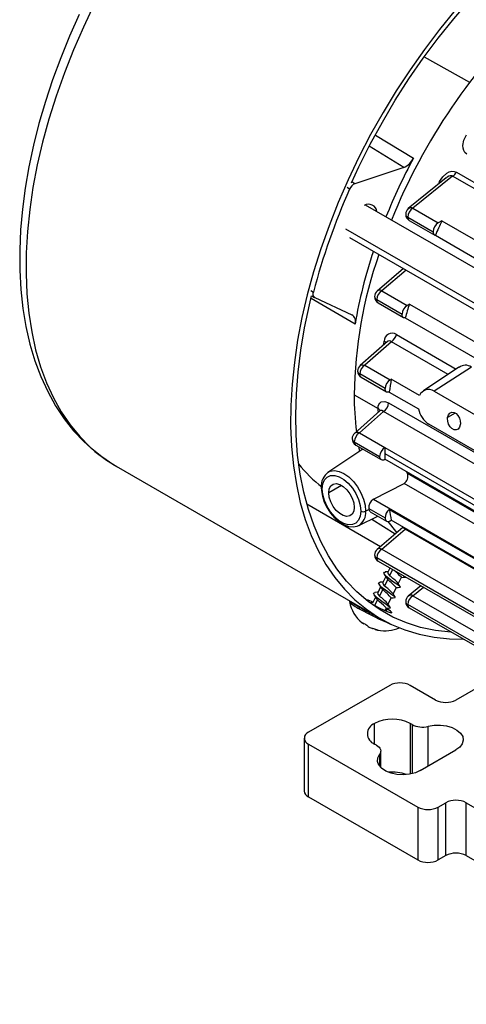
# Model space of a CAD drawing. Header units: inches. Extents: x 0 to 33, y 0 to 25.5.
# Tile 14 of 18: x 21.7 to 24.1, y 16.2 to 21.6. Entities that reach past the tile are written whole.
import ezdxf

# ---------------------------------------------------------------- set-up
doc = ezdxf.new("R2010")
doc.units = ezdxf.units.IN
doc.header["$LTSCALE"] = 3
doc.header["$MEASUREMENT"] = 0

msp = doc.modelspace()

# ---------------------------------------------------------------- linework, layer by layer
for p, q in [((23.88, 21.3814), (24.1276, 21.2414)), ((23.6133, 20.9526), (23.8203, 20.8257)), ((23.7672, 20.775), (23.578, 20.8913)), ((23.7672, 20.775), (23.5001, 20.6863)), ((24.0004, 20.718), (23.7924, 20.5501)), ((24.0351, 20.7277), (23.8174, 20.5518)), ((26.627, 19.2314), (24.0351, 20.7277)), ((24.0553, 20.7494), (26.6473, 19.2531)), ((23.4713, 20.6565), (23.4579, 20.6647)), ((23.5001, 20.6863), (23.4831, 20.6967)), ((23.9587, 20.6843), (23.9639, 20.6986)), ((26.1587, 19.0677), (23.5574, 20.5695)), ((23.8174, 20.5518), (23.9563, 20.4716)), ((23.7896, 20.5036), (23.9285, 20.4234)), ((26.0399, 18.9423), (23.4509, 20.4369)), ((23.7978, 20.4855), (23.9367, 20.4053)), ((23.9766, 20.4833), (23.9563, 20.4716)), ((23.9766, 20.4833), (26.2037, 19.1976)), ((23.4713, 20.3918), (26.0603, 18.8972)), ((23.9404, 20.4039), (26.1606, 19.1222)), ((23.7665, 20.2214), (23.6217, 20.0977)), ((23.7627, 20.2181), (23.7635, 20.2232)), ((23.7802, 20.2135), (23.6474, 20.1)), ((23.2597, 20.1011), (23.2733, 20.0932)), ((23.501, 19.9177), (23.2606, 20.0576)), ((23.2639, 20.0728), (23.2798, 20.0636)), ((23.2809, 20.063), (23.4838, 19.9691)), ((23.6474, 20.1), (23.7863, 20.0198)), ((23.6196, 20.0518), (23.7585, 19.9716)), ((23.6277, 20.0338), (23.7666, 19.9536)), ((23.7983, 20.0267), (23.7863, 20.0198)), ((23.7983, 20.0267), (26.0254, 18.741)), ((23.7758, 19.9518), (25.9877, 18.675)), ((23.727, 19.8605), (24.0548, 19.6712)), ((23.6781, 19.822), (23.5282, 19.69)), ((23.7001, 19.821), (23.5543, 19.6926)), ((24.0106, 19.6418), (23.7001, 19.821)), ((23.5543, 19.6926), (23.6932, 19.6124)), ((24.0698, 19.6812), (23.8748, 19.5513)), ((24.138, 19.6817), (23.9332, 19.5511)), ((23.6654, 19.5642), (23.5264, 19.6444)), ((23.5346, 19.6264), (23.6735, 19.5462)), ((23.6932, 19.6124), (23.6989, 19.6157)), ((23.8538, 19.5263), (23.6989, 19.6157)), ((23.4963, 19.5309), (23.6269, 19.4555)), ((23.6881, 19.5457), (23.8479, 19.4535)), ((23.9332, 19.5511), (24.1837, 19.4065)), ((23.6847, 19.4864), (26.2611, 17.9991)), ((23.6373, 19.4427), (23.4983, 19.3191)), ((23.6568, 19.4395), (23.5245, 19.3218)), ((23.6378, 19.4428), (23.6374, 19.4427)), ((26.2332, 17.9521), (23.6568, 19.4395)), ((24.049, 19.4303), (24.0074, 19.4063)), ((24.155, 19.2252), (23.9045, 19.3698)), ((23.5245, 19.3218), (23.6634, 19.2416)), ((23.4966, 19.2736), (23.6355, 19.1934)), ((23.5048, 19.2555), (23.6437, 19.1753)), ((23.5439, 19.2329), (23.3527, 19.1056)), ((23.6636, 19.2417), (23.6634, 19.2416)), ((23.6634, 19.2094), (25.8708, 17.9351)), ((23.6636, 19.2417), (25.8907, 17.956)), ((22.1934, 19.1398), (23.6417, 18.3037)), ((23.6634, 19.1773), (23.6636, 19.1774)), ((25.8626, 17.908), (23.6636, 19.1774)), ((23.7878, 19.099), (23.7846, 19.106)), ((23.7846, 19.106), (25.8627, 17.9064)), ((25.8634, 17.9008), (23.7878, 19.099)), ((23.4267, 19.0344), (23.3571, 18.9943)), ((23.6011, 18.9584), (23.7693, 19.0454)), ((26.2519, 17.6122), (23.7693, 19.0454)), ((23.6397, 18.6986), (23.2373, 18.9309)), ((23.6011, 18.9584), (26.0592, 17.5393)), ((23.5589, 18.893), (23.577, 18.9024)), ((23.5763, 18.9084), (23.6654, 18.857)), ((23.5763, 18.9084), (23.577, 18.9024)), ((23.5842, 18.8905), (23.6735, 18.8389)), ((23.6881, 18.9017), (25.9152, 17.616)), ((23.5209, 18.8142), (23.6261, 18.8663)), ((23.5931, 18.8499), (23.7213, 18.7684)), ((23.6932, 18.8409), (23.6989, 18.8442)), ((25.893, 17.5776), (23.6989, 18.8442)), ((23.7632, 18.8041), (23.6217, 18.6832)), ((23.6474, 18.6855), (23.7745, 18.7943)), ((23.7648, 18.8062), (23.7631, 18.8041)), ((23.7795, 18.7977), (23.7745, 18.7943)), ((25.8925, 17.5717), (23.7745, 18.7943)), ((23.6474, 18.6855), (26.1523, 17.2395)), ((26.1245, 17.1912), (23.6196, 18.6373)), ((23.6277, 18.6193), (26.1327, 17.1732)), ((23.6922, 18.582), (23.6806, 18.5584)), ((23.7066, 18.5737), (23.6899, 18.5399)), ((23.6689, 18.5347), (23.6528, 18.5022)), ((23.6799, 18.5196), (23.6621, 18.4837)), ((23.7377, 18.4962), (23.755, 18.5314)), ((23.6411, 18.4785), (23.625, 18.4459)), ((23.6521, 18.4634), (23.6343, 18.4275)), ((23.7099, 18.44), (23.7272, 18.4751)), ((23.8616, 18.4843), (23.7925, 18.4283)), ((23.8174, 18.4301), (23.8748, 18.4767)), ((23.4715, 18.402), (23.4701, 18.3991)), ((23.6133, 18.4222), (23.5972, 18.3897)), ((23.6092, 18.3766), (23.6243, 18.4072)), ((23.6821, 18.3837), (23.6995, 18.4189)), ((23.8174, 18.4301), (26.3224, 16.984)), ((23.5243, 18.3594), (23.5278, 18.3664)), ((23.6649, 18.3489), (23.6717, 18.3626)), ((23.6763, 18.3577), (23.6706, 18.3463)), ((23.6763, 18.3577), (23.6707, 18.3607)), ((23.692, 18.3644), (23.6943, 18.364)), ((26.2945, 16.9358), (23.7896, 18.3818)), ((23.7978, 18.3638), (26.3027, 16.9177)), ((23.542, 18.2819), (23.5413, 18.2806)), ((23.5459, 18.2796), (23.5449, 18.2776)), ((23.5452, 18.2801), (23.5507, 18.2768)), ((23.5474, 18.2761), (23.5485, 18.2782)), ((24.3176, 18.0119), (24.0531, 17.8592)), ((23.6912, 17.9395), (23.2458, 17.6824)), ((23.9417, 17.8592), (23.8026, 17.9395)), ((23.6077, 17.6181), (23.6077, 17.7306)), ((23.813, 17.7246), (23.8026, 17.7306)), ((23.8026, 17.7306), (23.8026, 17.4539)), ((23.813, 17.7246), (23.813, 17.4561)), ((23.9003, 17.4978), (23.9003, 17.7151)), ((23.2227, 17.6503), (23.2227, 17.3609)), ((23.2458, 17.6181), (23.8443, 17.2726)), ((23.2458, 17.3288), (23.2458, 17.6181)), ((23.6182, 17.6121), (23.6077, 17.6181)), ((23.6412, 17.4902), (23.6412, 17.5799)), ((23.8582, 17.4735), (24.0531, 17.586)), ((23.6346, 17.5617), (23.6346, 17.4978)), ((23.2458, 17.3288), (23.8443, 16.9833)), ((23.8443, 17.2726), (23.8443, 16.9833)), ((23.9557, 17.2726), (23.9974, 17.2967)), ((23.9557, 16.9833), (23.9557, 17.2726)), ((23.9974, 17.0074), (23.9974, 17.2967)), ((24.1088, 17.2967), (25.5842, 16.4449)), ((24.1088, 17.0074), (24.1088, 17.2967)), ((23.9974, 17.0074), (23.9557, 16.9833)), ((24.1088, 17.0074), (25.5194, 16.193))]:
    msp.add_line(p, q)
at = {"flags": 128}
for points in [[(23.481, 20.6919), (23.5216, 20.7788), (23.5838, 20.9024), (23.6505, 21.0241), (23.7213, 21.1435), (23.796, 21.2601), (23.8744, 21.3736), (23.9561, 21.4836), (24.0409, 21.5897), (24.1285, 21.6915), (24.2186, 21.7886), (24.3108, 21.8807), (24.4048, 21.9675), (24.5004, 22.0487), (24.5971, 22.1239), (24.6946, 22.193), (24.7927, 22.2557), (24.8908, 22.3118), (24.9161, 22.3251)], [(22.0741, 21.6686), (22.0148, 21.5443), (21.9601, 21.4188), (21.9102, 21.2927), (21.8653, 21.1662), (21.8256, 21.0398), (21.7911, 20.914), (21.762, 20.7892), (21.7385, 20.6658), (21.7204, 20.5442), (21.708, 20.4248), (21.7013, 20.3081), (21.7003, 20.1943), (21.705, 20.084), (21.7153, 19.9775), (21.7313, 19.8751), (21.7529, 19.7772), (21.78, 19.6842), (21.8126, 19.5962), (21.8504, 19.5138), (21.8935, 19.437), (21.9416, 19.3662), (21.9946, 19.3016), (22.0522, 19.2434), (22.1144, 19.1919), (22.1809, 19.1472), (22.1934, 19.1398)], [(24.0488, 21.6356), (23.9635, 21.5308), (23.881, 21.422), (23.8019, 21.3097), (23.7261, 21.1942), (23.6542, 21.0759), (23.5862, 20.9551), (23.5225, 20.8324), (23.4631, 20.7082), (23.4084, 20.5827), (23.3586, 20.4565), (23.3137, 20.3301), (23.2739, 20.2037), (23.2395, 20.0779), (23.2104, 19.9531), (23.1868, 19.8297), (23.1688, 19.7081), (23.1564, 19.5887), (23.1497, 19.4719), (23.1486, 19.3582), (23.1533, 19.2479), (23.1637, 19.1414), (23.1797, 19.039), (23.2013, 18.9411), (23.2284, 18.8481), (23.2609, 18.7601), (23.2988, 18.6777), (23.3418, 18.6009), (23.3899, 18.5301), (23.4429, 18.4655), (23.5006, 18.4073), (23.5628, 18.3558), (23.6292, 18.3111), (23.6998, 18.2733), (23.7742, 18.2426), (23.8522, 18.2192), (23.9334, 18.2029), (24.0178, 18.194), (24.0949, 18.1923)], [(21.9918, 21.6122), (21.9388, 21.4942), (21.8901, 21.3752), (21.8459, 21.2557), (21.8062, 21.1361), (21.7712, 21.0165), (21.741, 20.8975), (21.7158, 20.7793), (21.6956, 20.6623), (21.6805, 20.5468), (21.6705, 20.4331), (21.6658, 20.3216), (21.6664, 20.2126), (21.6723, 20.1064), (21.6835, 20.0034), (21.7001, 19.9039), (21.7221, 19.8082), (21.7493, 19.7168), (21.7818, 19.6298), (21.8193, 19.5477), (21.8618, 19.4708), (21.9091, 19.3993), (21.9609, 19.3336), (22.0171, 19.2738), (22.0773, 19.22), (22.1413, 19.1724), (22.1969, 19.1384)], [(24.1125, 20.8484), (24.1026, 20.8566), (24.0956, 20.8678), (24.0918, 20.8808), (24.091, 20.8956), (24.0971, 20.9251), (24.1108, 20.953)], [(23.9639, 20.6986), (23.9811, 20.7244), (24.0037, 20.7444), (24.0169, 20.7512), (24.0301, 20.7544), (24.0433, 20.754), (24.0553, 20.7494)], [(24.0351, 20.7277), (24.0324, 20.7292), (24.0293, 20.7301), (24.022, 20.7298), (24.0138, 20.7269), (24.0053, 20.7219), (24.0006, 20.7178)], [(23.9639, 20.6986), (23.9683, 20.696), (23.9714, 20.6941)], [(24.0295, 18.23), (24.0249, 18.2303), (23.9406, 18.2399), (23.8595, 18.2569), (23.7818, 18.2813), (23.7078, 18.3131), (23.6377, 18.3521), (23.5719, 18.3981), (23.5104, 18.4511), (23.4537, 18.5107), (23.4017, 18.577), (23.3548, 18.6494), (23.3131, 18.728), (23.2767, 18.8122), (23.2457, 18.902), (23.2204, 18.9969), (23.2007, 19.0966), (23.1867, 19.2007), (23.1786, 19.309), (23.1762, 19.4209), (23.1797, 19.5362), (23.1889, 19.6544), (23.2039, 19.7751), (23.2247, 19.8979), (23.2511, 20.0223), (23.2633, 20.0727)], [(23.2809, 20.063), (23.2751, 20.0681), (23.272, 20.0766), (23.2721, 20.0874), (23.2733, 20.0932)], [(23.7758, 19.9518), (23.7721, 19.9518), (23.7687, 19.9526), (23.7658, 19.9541), (23.7632, 19.9564), (23.7612, 19.9593), (23.7597, 19.9629), (23.7588, 19.967), (23.7585, 19.9716)], [(23.6593, 19.8044), (23.6589, 19.8093), (23.6602, 19.8243)], [(23.5287, 19.6895), (23.5315, 19.6923), (23.5424, 19.6949), (23.5543, 19.6926)], [(23.6881, 19.5457), (23.6834, 19.5445), (23.6791, 19.5444), (23.6752, 19.5454), (23.6718, 19.5474), (23.669, 19.5504), (23.667, 19.5543), (23.6658, 19.5589), (23.6654, 19.5642)], [(23.6269, 19.4555), (23.6281, 19.4674), (23.6315, 19.4775), (23.637, 19.4855), (23.6444, 19.491), (23.6631, 19.494), (23.6847, 19.4864)], [(23.6297, 19.4358), (23.6281, 19.4423), (23.6269, 19.4555)], [(23.6568, 19.4395), (23.6479, 19.4447), (23.6399, 19.4443), (23.6374, 19.4425)], [(24.0074, 19.4063), (24.0119, 19.42), (24.0199, 19.4299), (24.0307, 19.4346), (24.0426, 19.4337), (24.0542, 19.4276), (24.0643, 19.417), (24.0721, 19.4031), (24.0767, 19.3872), (24.0776, 19.371), (24.077, 19.3661)], [(24.077, 19.3661), (24.0727, 19.3525), (24.0649, 19.3428), (24.0545, 19.3382), (24.0429, 19.3391), (24.0312, 19.3452), (24.0208, 19.3558), (24.0128, 19.3696), (24.0079, 19.3854), (24.0069, 19.4014), (24.0074, 19.4063)], [(23.5205, 19.2464), (23.522, 19.2384), (23.5254, 19.2206)], [(23.3216, 19.0148), (23.3247, 19.042), (23.3337, 19.0642), (23.3481, 19.08), (23.367, 19.0884), (23.3895, 19.0891), (23.4141, 19.0819), (23.4394, 19.0673), (23.464, 19.046), (23.4864, 19.0195), (23.5054, 18.9891), (23.5198, 18.9568), (23.5288, 18.9242), (23.5318, 18.8934)], [(23.3527, 19.1056), (23.3657, 19.112), (23.3883, 19.1153), (23.4134, 19.111), (23.4399, 19.0991), (23.4664, 19.0804), (23.4916, 19.0557), (23.5141, 19.0263), (23.533, 18.9937), (23.5471, 18.9594), (23.5559, 18.9253), (23.5589, 18.893)], [(23.3571, 18.9943), (23.36, 19.0153), (23.3682, 19.0313), (23.3812, 19.0411), (23.3978, 19.0439), (23.4168, 19.0393), (23.4366, 19.0279), (23.4556, 19.0105), (23.4723, 18.9885), (23.4853, 18.9637), (23.4935, 18.9382), (23.4963, 18.9139)], [(23.3159, 19.0228), (23.3166, 19.0066), (23.3222, 18.9751), (23.3327, 18.9432), (23.3477, 18.912), (23.3666, 18.883), (23.3885, 18.8572), (23.4128, 18.8357), (23.4386, 18.8195), (23.4651, 18.8096), (23.4913, 18.8068), (23.5127, 18.8108), (23.5201, 18.8148)], [(23.5318, 18.8934), (23.5288, 18.8661), (23.5198, 18.8439), (23.5054, 18.8282), (23.4864, 18.8197), (23.464, 18.8191), (23.4394, 18.8263), (23.4141, 18.8409), (23.3895, 18.8621), (23.367, 18.8887), (23.3481, 18.919), (23.3337, 18.9514), (23.3247, 18.9839), (23.3216, 19.0148)], [(23.4963, 18.9139), (23.4935, 18.8929), (23.4853, 18.8768), (23.4723, 18.867), (23.4556, 18.8643), (23.4366, 18.8688), (23.4168, 18.8802), (23.3978, 18.8977), (23.3812, 18.9197), (23.3682, 18.9444), (23.36, 18.97), (23.3571, 18.9943)], [(23.577, 18.9024), (23.5801, 18.8943), (23.5844, 18.8909)], [(23.6812, 18.8371), (23.7217, 18.7841), (23.7298, 18.7746)], [(23.7745, 18.7943), (23.7697, 18.7983), (23.7662, 18.8013), (23.7631, 18.8041), (23.7634, 18.8039)], [(23.7481, 18.4783), (23.7478, 18.4793), (23.7343, 18.4891), (23.7119, 18.5046), (23.6873, 18.5226), (23.6674, 18.5397), (23.6578, 18.553), (23.6618, 18.5598), (23.668, 18.5598)], [(23.6598, 18.5489), (23.6663, 18.5387), (23.6725, 18.5289)], [(23.6823, 18.5618), (23.6784, 18.5615), (23.6663, 18.5605)], [(23.6811, 18.5581), (23.6801, 18.5556), (23.6825, 18.5493), (23.6886, 18.5413), (23.6899, 18.5399)], [(23.7201, 18.4221), (23.7183, 18.4245), (23.7028, 18.4354), (23.6795, 18.4516), (23.6551, 18.4699), (23.6368, 18.4864), (23.6297, 18.4985), (23.6363, 18.5041), (23.6383, 18.5039)], [(23.6545, 18.5056), (23.6497, 18.5052), (23.6376, 18.5042)], [(23.6533, 18.5019), (23.6523, 18.4994), (23.6547, 18.493), (23.6608, 18.4851), (23.6621, 18.4837)], [(23.6725, 18.5289), (23.6786, 18.521), (23.6799, 18.5196)], [(23.7496, 18.4774), (23.7431, 18.4876), (23.7367, 18.4978)], [(23.7547, 18.5306), (23.765, 18.5315), (23.7769, 18.5324)], [(23.693, 18.3653), (23.6884, 18.3698), (23.6709, 18.382), (23.647, 18.3987), (23.6232, 18.417), (23.6067, 18.4329), (23.6021, 18.4438), (23.6106, 18.4478)], [(23.6267, 18.4494), (23.622, 18.449), (23.6101, 18.448)], [(23.6255, 18.4457), (23.6245, 18.4432), (23.6269, 18.4368), (23.633, 18.4288), (23.6343, 18.4275)], [(23.6325, 18.4919), (23.6388, 18.4821), (23.6448, 18.4725)], [(23.6448, 18.4726), (23.6508, 18.4648), (23.6521, 18.4634)], [(23.7219, 18.421), (23.7153, 18.4312), (23.7089, 18.4416)], [(23.7269, 18.4744), (23.7374, 18.4753), (23.7494, 18.4762)], [(23.5989, 18.3931), (23.595, 18.3928), (23.5834, 18.3918)], [(23.5892, 18.3877), (23.61, 18.3761), (23.6333, 18.3639), (23.6564, 18.3526), (23.6769, 18.3435), (23.6925, 18.3379), (23.7014, 18.3363), (23.7026, 18.3389), (23.6958, 18.3452), (23.6819, 18.3544), (23.6763, 18.3577)], [(23.6046, 18.4357), (23.6112, 18.4255), (23.6175, 18.4156)], [(23.6173, 18.4159), (23.623, 18.4086), (23.6243, 18.4072)], [(23.6714, 18.3627), (23.6717, 18.3629), (23.6701, 18.3663), (23.6646, 18.3716), (23.6562, 18.3789), (23.6458, 18.3874), (23.6352, 18.3966), (23.6257, 18.4058), (23.6243, 18.4072)], [(23.6942, 18.3646), (23.6877, 18.3748), (23.6813, 18.385)], [(23.6991, 18.4181), (23.7095, 18.419), (23.7213, 18.42)], [(23.6713, 18.3619), (23.6815, 18.3628), (23.6935, 18.3637)], [(23.5413, 18.2806), (23.5395, 18.2823), (23.5393, 18.283), (23.5406, 18.2826), (23.5431, 18.2813), (23.5452, 18.2801)], [(23.5473, 18.2761), (23.5474, 18.276), (23.5465, 18.2765), (23.5449, 18.2776)], [(23.6245, 18.2423), (23.6267, 18.2416), (23.6273, 18.2414), (23.6262, 18.2415), (23.6235, 18.2421), (23.6207, 18.2429)], [(23.9003, 17.7151), (23.9335, 17.7207), (23.9681, 17.7215), (24.0019, 17.7172), (24.0328, 17.7082), (24.0588, 17.695), (24.0783, 17.6785), (24.0901, 17.6597), (24.0934, 17.6398), (24.088, 17.6201), (24.0743, 17.6018), (24.0531, 17.586)], [(23.6182, 17.6121), (23.6259, 17.6069), (23.6321, 17.6012), (23.6368, 17.5949), (23.6399, 17.5883), (23.6412, 17.5816), (23.6407, 17.5748), (23.6385, 17.5681), (23.6346, 17.5617)], [(23.8582, 17.4735), (23.8309, 17.4613), (23.7991, 17.4533), (23.7649, 17.4502), (23.7305, 17.4521), (23.698, 17.4589), (23.6694, 17.4702), (23.6466, 17.4852), (23.631, 17.5031), (23.6236, 17.5226), (23.6248, 17.5425), (23.6346, 17.5617)]]:
    msp.add_lwpolyline(points, dxfattribs=at)
for centre, radius, start, end in [((26.7362, 19.2652), 3.2722, 133.4785, 158.0796), ((26.7224, 19.2711), 3.2922, 151.8221, 157.9981), ((23.7258, 20.8715), 0.105, 293.2005, 334.1308), ((24.0047, 20.7762), 0.0573, 302.0428, 332.1171), ((26.8436, 19.1542), 3.6918, 155.9867, 165.2636), ((23.5208, 20.6376), 0.0529, 113.0247, 159.089), ((23.5755, 20.5291), 0.0448, 5.3542, 122.3443), ((23.8174, 20.5196), 0.0394, 129.301, 180), ((23.85, 20.5008), 0.0605, 122.6055, 177.3945), ((23.8066, 20.5345), 0.0204, 58.0723, 132.2728), ((23.8174, 20.5196), 0.0394, 180, 240.0027), ((23.7973, 20.5212), 0.0193, 184.7697, 246.5504), ((23.8083, 20.5012), 0.0189, 172.7442, 235.9436), ((23.9889, 20.4206), 0.0605, 122.6055, 177.3945), ((27.3994, 18.877), 3.781, 154.8607, 156.1825), ((23.9462, 20.4208), 0.0179, 171.8405, 251.0598), ((25.9326, 19.499), 2.4365, 160.8204, 179.2501), ((26.2, 19.4529), 2.7387, 161.6112, 170.2301), ((23.6474, 20.0679), 0.0394, 130.6001, 180), ((23.6474, 20.0679), 0.0394, 180, 240.0027), ((23.6273, 20.0695), 0.0193, 184.8644, 246.4558), ((23.68, 20.049), 0.0605, 122.6055, 177.3945), ((23.6366, 20.0822), 0.0208, 58.8048, 133.9483), ((23.6383, 20.0494), 0.0189, 172.7442, 235.9436), ((23.8189, 19.9688), 0.0605, 122.6055, 177.3945), ((26.9886, 19.0282), 3.3429, 162.6213, 163.9614), ((23.4587, 19.9321), 0.0447, 341.1191, 55.8018), ((23.7041, 19.8231), 0.0439, 58.484, 178.4987), ((23.6665, 19.8728), 0.0617, 302.9343, 348.5075), ((23.6487, 19.8011), 0.0259, 32.7327, 63.6153), ((23.6886, 19.8089), 0.0167, 46.6281, 135.1777), ((23.5543, 19.6605), 0.0394, 131.3124, 180), ((23.5869, 19.6417), 0.0605, 122.6055, 177.3945), ((24.1055, 19.6373), 0.055, 53.8598, 129.2942), ((23.5543, 19.6605), 0.0394, 180, 240.0027), ((23.5342, 19.6621), 0.0193, 184.9162, 246.404), ((23.5452, 19.642), 0.0189, 172.7442, 235.9436), ((23.7258, 19.5615), 0.0605, 122.6055, 177.3945), ((26.4057, 19.1598), 2.7449, 170.438, 171.917), ((25.1458, 19.5258), 1.6495, 179.8258, 186.8923), ((23.9039, 19.5053), 0.0543, 57.4179, 157.2409), ((23.624, 19.4907), 0.0608, 302.7051, 355.9971), ((23.6173, 19.4359), 0.0218, 18.2348, 63.8939), ((23.9777, 19.4804), 0.1326, 191.7093, 236.4822), ((23.5245, 19.2896), 0.0394, 131.6353, 180), ((23.5571, 19.2708), 0.0605, 122.6055, 177.3945), ((23.5136, 19.2987), 0.0255, 64.8779, 127.0065), ((23.5245, 19.2896), 0.0394, 180, 240.0027), ((23.5048, 19.2916), 0.0199, 185.785, 245.5351), ((23.5153, 19.2712), 0.0189, 172.7442, 235.9436), ((23.6525, 19.1906), 0.0172, 170.786, 309.2033), ((23.696, 19.1906), 0.0605, 122.6055, 177.3945), ((25.8072, 19.2094), 2.1439, 179.1352, 179.9981), ((25.7515, 19.2094), 2.0882, 179.9981, 180.8763), ((23.7378, 19.5747), 0.6896, 217.7216, 232.8231), ((23.4045, 19.032), 0.0891, 123.9632, 185.9131), ((23.7467, 19.0832), 0.044, 300.7912, 21.0235), ((23.3256, 19.0237), 0.00976, 185.2447, 246.1128), ((23.6308, 18.9125), 0.0547, 122.9346, 184.3139), ((23.478, 18.8835), 0.0815, 301.7485, 6.6897), ((23.5458, 18.9205), 0.0305, 242.7384, 295.5295), ((23.7269, 18.8538), 0.0616, 129.0607, 177.0852), ((25.2103, 19.1598), 1.544, 189.6227, 191.7933), ((23.6823, 18.8542), 0.0172, 170.786, 309.2033), ((23.6474, 18.6534), 0.0394, 130.6888, 180), ((23.68, 18.6346), 0.0605, 122.6055, 177.3945), ((23.6364, 18.6655), 0.0228, 61.2879, 129.6554), ((23.6474, 18.6534), 0.0394, 180, 240.0027), ((23.6273, 18.655), 0.0193, 184.8644, 246.4558), ((23.6389, 18.6352), 0.0194, 173.7012, 234.9867), ((23.4875, 18.2873), 0.3619, 42.4546, 51.1602), ((23.0865, 17.845), 0.8984, 44.5577, 48.6694), ((23.4988, 18.2826), 0.3205, 42.19, 53.4022), ((23.0588, 17.7888), 0.8984, 44.5577, 48.6694), ((23.4711, 18.2265), 0.3204, 42.1881, 53.404), ((23.6634, 18.4348), 0.1969, 190.7544, 231.0773), ((23.5751, 18.4853), 0.1358, 219.3845, 248.0253), ((23.7007, 18.6848), 0.3623, 232.8211, 241.4987), ((23.5574, 18.3253), 0.0812, 58.6476, 86.2316), ((23.498, 18.2308), 0.2393, 40.1353, 55.2775), ((23.8174, 18.3979), 0.0394, 129.3567, 180), ((23.8174, 18.3979), 0.0394, 180, 240.0027), ((23.7973, 18.3995), 0.0193, 184.7697, 246.5504), ((23.85, 18.3791), 0.0605, 122.6055, 177.3945), ((23.8064, 18.4109), 0.0221, 59.9961, 128.6005), ((24.2614, 19.6457), 1.4826, 240.1862, 247.5565), ((24.2522, 19.6344), 1.4603, 240.2595, 243.5089), ((23.8089, 18.3797), 0.0194, 173.7012, 234.9867), ((23.6634, 18.4348), 0.1969, 231.0773, 232.9676), ((23.5852, 18.3311), 0.0669, 229.037, 233.0435), ((23.4949, 18.1738), 0.1172, 50.6968, 61.5477), ((23.613, 18.315), 0.0669, 229.037, 233.0435), ((23.6151, 18.3251), 0.0763, 236.3104, 252.8565), ((23.6308, 18.3755), 0.1292, 252.8024, 255.6973), ((23.5467, 18.0414), 0.2153, 70.0447, 75.9689), ((23.6146, 18.2524), 0.00775, 218.3299, 268.0604), ((23.6526, 18.368), 0.1292, 252.8024, 255.6973), ((23.6435, 18.3045), 0.065, 248.9586, 253.0188), ((23.6634, 18.4348), 0.1969, 259.1371, 293.7268), ((23.7469, 17.8321), 0.121, 62.6097, 117.3903), ((23.9974, 17.9667), 0.121, 242.6097, 297.3903), ((23.7051, 17.5426), 0.2118, 62.6097, 117.3903), ((23.629, 17.6744), 0.0602, 110.7834, 249.2166), ((23.8691, 17.834), 0.123, 242.8754, 284.7193), ((23.258, 17.6503), 0.0344, 110.7834, 249.2166), ((23.7061, 17.2483), 0.2165, 69.5304, 95.8537), ((23.2621, 17.3649), 0.0396, 185.6948, 245.6253), ((24.0531, 17.1893), 0.121, 62.6097, 117.3903), ((23.9, 17.3801), 0.121, 242.6097, 297.3903), ((23.9, 17.0907), 0.121, 242.6097, 297.3903), ((24.0531, 16.8999), 0.121, 62.6097, 117.3903)]:
    msp.add_arc(centre, radius, start, end)

doc.saveas('drawing.dxf')
